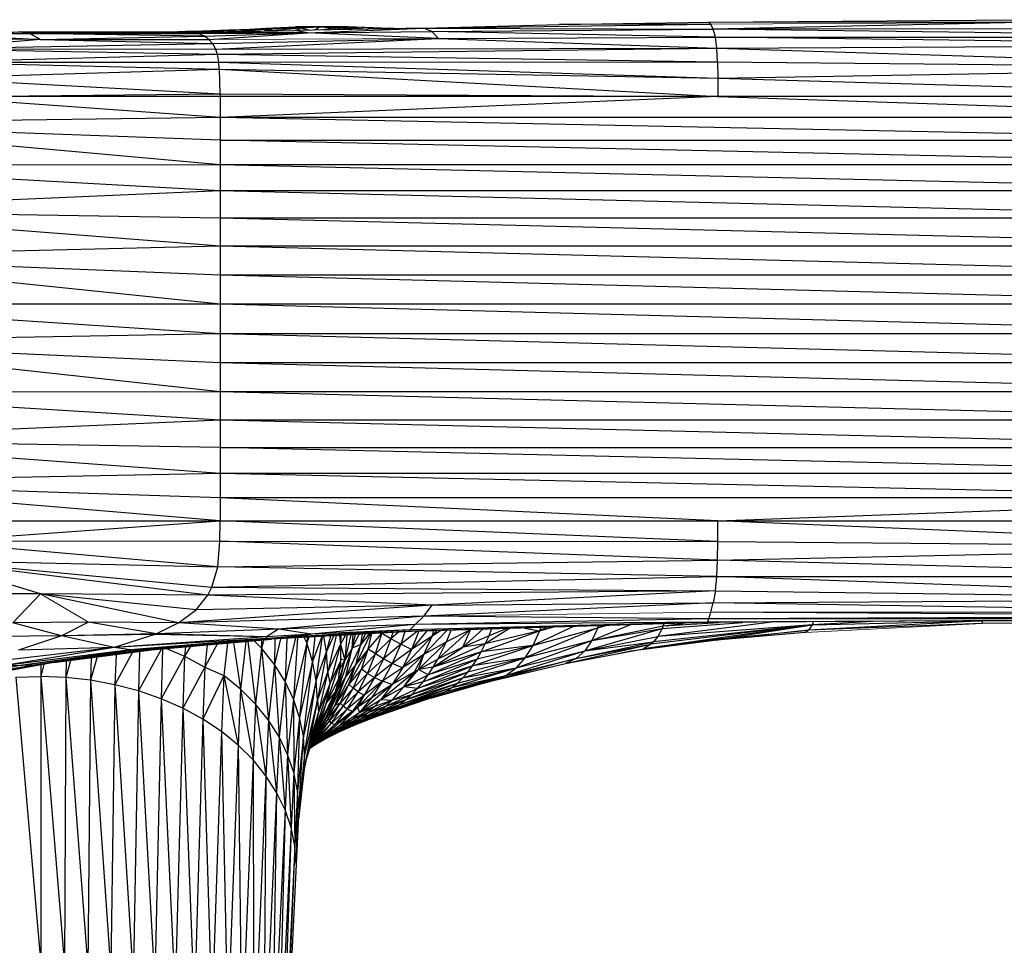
# Paper-space layout '_Top' of a CAD drawing. Header units: millimetres. Extents: x 0 to 1300, y -464 to -1.
# Tile 46 of 47: x 994 to 1056, y -59 to -1. Entities that reach past the tile are written whole.
import ezdxf

# ---------------------------------------------------------------- set-up
doc = ezdxf.new("R2010")
doc.units = ezdxf.units.MM

psp = doc.layouts.new('_Top')

# ---------------------------------------------------------------- linework, layer by layer
at = {"color": 7, "linetype": 'Continuous', "lineweight": 25}
for p, q in [((1012.82, -1.232), (1011.127, -1.259)), ((1011.127, -1.259), (1012.732, -1.243)), ((1012.732, -1.243), (1012.641, -1.272)), ((1012.82, -1.232), (1012.732, -1.243)), ((1012.732, -1.243), (1013.613, -1.341)), ((1012.732, -1.243), (1014.08, -1.284)), ((1012.82, -1.232), (1014.08, -1.284)), ((1014.436, -1.259), (1012.82, -1.232)), ((1019.236, -1.328), (1037.401, -1.082)), ((1019.236, -1.328), (1027.803, -1.111)), ((1027.803, -1.111), (1037.269, -0.948)), ((1037.401, -1.082), (1027.803, -1.111)), ((1037.269, -0.948), (1056.964, -0.797)), ((1037.401, -1.082), (1037.269, -0.948)), ((1056.981, -0.98), (1037.269, -0.948)), ((1037.555, -1.405), (1037.401, -1.082)), ((1056.981, -0.98), (1037.555, -1.405)), ((986.126, -1.448), (993.828, -1.597)), ((986.571, -1.498), (994.305, -1.68)), ((986.571, -1.498), (993.828, -1.597)), ((986.935, -1.612), (994.99, -2.052)), ((986.935, -1.612), (994.305, -1.68)), ((1003.92, -1.592), (993.588, -1.593)), ((993.828, -1.597), (1003.92, -1.592)), ((994.305, -1.68), (993.828, -1.597)), ((993.828, -1.597), (1004.611, -1.603)), ((994.305, -1.68), (1004.611, -1.603)), ((994.305, -1.68), (1004.976, -1.674)), ((994.99, -2.052), (994.305, -1.68)), ((1005.38, -1.843), (994.305, -1.68)), ((994.99, -2.052), (1005.38, -1.843)), ((1004.665, -1.531), (1003.172, -1.592)), ((1004.793, -1.543), (1003.876, -1.592)), ((1003.92, -1.592), (1011.076, -1.479)), ((1004.611, -1.603), (1003.92, -1.592)), ((1004.611, -1.603), (1011.076, -1.479)), ((1011.895, -1.62), (1004.611, -1.603)), ((1004.665, -1.531), (1004.793, -1.543)), ((1004.793, -1.543), (1007.182, -1.464)), ((1004.976, -1.674), (1011.895, -1.62)), ((1005.38, -1.843), (1004.976, -1.674)), ((1005.38, -1.843), (1011.895, -1.62)), ((1005.652, -2.048), (1005.38, -1.843)), ((1005.652, -2.048), (1011.895, -1.62)), ((1006.891, -1.441), (1007.182, -1.464)), ((1007.182, -1.464), (1009.252, -1.338)), ((1007.182, -1.464), (1009.443, -1.393)), ((1007.341, -1.538), (1007.182, -1.464)), ((1009.443, -1.393), (1007.743, -1.532)), ((1009.703, -1.494), (1009.157, -1.509)), ((1009.252, -1.338), (1011.127, -1.259)), ((1009.252, -1.338), (1009.443, -1.393)), ((1009.443, -1.393), (1011.127, -1.259)), ((1011.451, -1.341), (1009.443, -1.393)), ((1009.443, -1.393), (1009.703, -1.494)), ((1009.703, -1.494), (1009.625, -1.502)), ((1009.703, -1.494), (1009.689, -1.501)), ((1011.451, -1.341), (1009.703, -1.494)), ((1009.719, -1.501), (1009.703, -1.494)), ((1019.236, -1.328), (1011.076, -1.479)), ((1011.895, -1.62), (1011.076, -1.479)), ((1011.127, -1.259), (1011.451, -1.341)), ((1011.127, -1.259), (1012.641, -1.272)), ((1011.451, -1.341), (1011.17, -1.477)), ((1012.641, -1.272), (1011.451, -1.341)), ((1011.967, -1.463), (1011.451, -1.341)), ((1011.895, -1.62), (1019.236, -1.328)), ((1011.895, -1.62), (1019.761, -1.546)), ((1020.171, -1.986), (1011.895, -1.62)), ((1012.641, -1.272), (1012.376, -1.455)), ((1013.613, -1.341), (1012.641, -1.272)), ((1013.613, -1.341), (1012.875, -1.446)), ((1013.613, -1.341), (1013.586, -1.433)), ((1014.08, -1.284), (1013.613, -1.341)), ((1014.327, -1.419), (1013.613, -1.341)), ((1014.436, -1.259), (1014.08, -1.284)), ((1014.08, -1.284), (1015.648, -1.393)), ((1014.08, -1.284), (1014.66, -1.413)), ((1014.436, -1.259), (1015.648, -1.393)), ((1016.156, -1.336), (1014.436, -1.259)), ((1016.572, -1.328), (1014.436, -1.259)), ((1015.648, -1.393), (1015.639, -1.395)), ((1016.156, -1.336), (1015.648, -1.393)), ((1015.648, -1.393), (1015.653, -1.395)), ((1015.648, -1.393), (1015.661, -1.395)), ((1016.572, -1.328), (1016.156, -1.336)), ((1016.75, -1.374), (1016.156, -1.336)), ((1016.156, -1.336), (1016.413, -1.381)), ((1016.572, -1.328), (1017.045, -1.369)), ((1017.375, -1.363), (1016.572, -1.328)), ((1019.761, -1.546), (1019.236, -1.328)), ((1019.236, -1.328), (1037.555, -1.405)), ((1019.761, -1.546), (1037.555, -1.405)), ((1037.69, -1.914), (1019.761, -1.546)), ((1020.171, -1.986), (1019.761, -1.546)), ((1077.216, -1.344), (1037.555, -1.405)), ((1037.69, -1.914), (1037.555, -1.405)), ((1077.216, -1.878), (1037.555, -1.405)), ((994.99, -2.052), (987.46, -2.02)), ((994.99, -2.052), (987.775, -2.649)), ((987.775, -2.649), (1005.867, -2.303)), ((994.99, -2.052), (1005.652, -2.048)), ((994.99, -2.052), (1005.867, -2.303)), ((1005.652, -2.048), (1005.867, -2.303)), ((1005.867, -2.303), (1020.171, -1.986)), ((1005.867, -2.303), (1006.057, -2.661)), ((1006.057, -2.661), (1020.171, -1.986)), ((1020.171, -1.986), (1037.69, -1.914)), ((1020.171, -1.986), (1037.778, -2.604)), ((1037.69, -1.914), (1077.216, -1.878)), ((1077.216, -2.382), (1037.69, -1.914)), ((1037.778, -2.604), (1037.69, -1.914)), ((1037.778, -2.604), (1077.216, -2.382)), ((987.775, -2.649), (1006.166, -2.987)), ((987.775, -2.649), (1006.057, -2.661)), ((987.937, -3.479), (1006.166, -2.987)), ((1006.057, -2.661), (1037.778, -2.604)), ((1006.057, -2.661), (1006.166, -2.987)), ((1006.166, -2.987), (1037.778, -2.604)), ((1006.166, -2.987), (1006.265, -3.482)), ((1006.166, -2.987), (1037.823, -3.466)), ((1037.778, -2.604), (1077.216, -3.829)), ((1037.823, -3.466), (1037.778, -2.604)), ((987.937, -3.479), (1006.313, -3.931)), ((987.937, -3.479), (1006.265, -3.482)), ((1006.265, -3.482), (1037.823, -3.466)), ((1006.313, -3.931), (1006.265, -3.482)), ((1006.265, -3.482), (1037.839, -4.489)), ((1037.823, -3.466), (1077.216, -3.829)), ((1037.823, -3.466), (1037.839, -4.489)), ((987.997, -4.491), (1006.313, -3.931)), ((1006.313, -3.931), (1037.841, -5.666)), ((1006.313, -3.931), (1037.839, -4.489)), ((1006.352, -5.5), (1006.313, -3.931)), ((1037.839, -4.489), (1077.216, -3.829)), ((987.997, -4.491), (1006.352, -5.5)), ((1037.839, -4.489), (1037.841, -5.666)), ((1037.839, -4.489), (1077.216, -5.666)), ((988.006, -5.666), (1006.352, -5.5)), ((1006.352, -5.5), (1006.352, -32.503)), ((1006.352, -5.5), (1037.841, -5.666)), ((1077.216, -5.666), (917.989, -5.666)), ((1006.352, -6.983), (988.006, -5.666)), ((1037.841, -5.666), (1006.352, -6.983)), ((1037.841, -5.666), (1077.216, -6.983)), ((1006.352, -6.983), (977.544, -7.383)), ((1006.352, -9.981), (977.544, -7.383)), ((1006.352, -8.427), (977.544, -7.383)), ((1077.216, -8.427), (1006.352, -6.983)), ((1077.216, -6.983), (1006.352, -6.983)), ((1077.216, -9.981), (1006.352, -8.427)), ((1006.352, -8.427), (1077.216, -8.427)), ((1006.352, -9.981), (977.544, -10.013)), ((1006.352, -11.627), (977.544, -10.013)), ((1077.216, -11.627), (1006.352, -9.981)), ((1077.216, -9.981), (1006.352, -9.981)), ((1006.352, -11.627), (977.544, -12.881)), ((1077.216, -13.35), (1006.352, -11.627)), ((1077.216, -11.627), (1006.352, -11.627)), ((1006.352, -15.132), (977.544, -12.881)), ((1006.352, -13.35), (977.544, -12.881)), ((1077.216, -15.132), (1006.352, -13.35)), ((1077.216, -13.35), (1006.352, -13.35)), ((1006.352, -15.132), (977.544, -15.813)), ((1077.216, -16.957), (1006.352, -15.132)), ((1077.216, -15.132), (1006.352, -15.132)), ((1006.352, -18.808), (977.544, -15.813)), ((1006.352, -16.957), (977.544, -15.813)), ((1077.216, -18.808), (1006.352, -16.957)), ((1077.216, -16.957), (1006.352, -16.957)), ((1077.216, -18.808), (924.093, -18.808)), ((1006.352, -20.669), (977.544, -18.808)), ((1077.216, -20.669), (1006.352, -18.808)), ((1006.352, -20.669), (977.544, -21.199)), ((1077.216, -20.669), (1006.352, -20.669)), ((1077.216, -22.522), (1006.352, -20.669)), ((1006.352, -22.522), (977.544, -21.199)), ((1006.352, -24.35), (977.544, -21.199)), ((1077.216, -22.522), (1006.352, -22.522)), ((1077.216, -24.35), (1006.352, -22.522)), ((1006.352, -24.35), (977.544, -24.385)), ((1006.352, -26.135), (977.544, -24.385)), ((1077.216, -24.35), (1006.352, -24.35)), ((1077.216, -26.135), (1006.352, -24.35)), ((1006.352, -26.135), (977.544, -27.403)), ((1077.216, -26.135), (1006.352, -26.135)), ((1077.216, -27.86), (1006.352, -26.135)), ((1006.352, -27.86), (977.544, -27.403)), ((1006.352, -29.508), (977.544, -27.403)), ((1006.352, -27.86), (1077.216, -27.86)), ((1077.216, -29.508), (1006.352, -27.86)), ((1006.352, -29.508), (977.544, -30.103)), ((1077.216, -29.508), (1006.352, -29.508)), ((1077.216, -31.061), (1006.352, -29.508)), ((1006.352, -31.061), (977.544, -30.103)), ((1006.352, -32.503), (977.544, -30.103)), ((1077.216, -31.061), (1006.352, -31.061)), ((1037.841, -32.503), (1006.352, -31.061)), ((1037.841, -32.503), (1077.216, -31.061)), ((917.989, -32.503), (1077.216, -32.503)), ((987.997, -33.819), (1006.352, -32.503)), ((1006.342, -33.791), (1006.352, -32.503)), ((1037.839, -33.817), (1006.352, -32.503)), ((1037.839, -33.817), (1037.841, -32.503)), ((1077.216, -34.166), (1037.841, -32.503)), ((1006.342, -33.791), (987.997, -33.819)), ((1006.209, -35.421), (987.997, -33.819)), ((1006.209, -35.421), (1006.342, -33.791)), ((1006.342, -33.791), (1037.839, -33.817)), ((1037.823, -34.997), (1006.342, -33.791)), ((1037.823, -34.997), (1037.839, -33.817)), ((1037.823, -34.997), (1077.216, -34.166)), ((1037.839, -33.817), (1077.216, -34.166)), ((987.937, -35.018), (1006.209, -35.421)), ((994.991, -37.13), (987.937, -35.018)), ((1005.58, -37.224), (987.937, -35.018)), ((987.937, -35.018), (1005.842, -36.713)), ((1005.842, -36.713), (1006.209, -35.421)), ((1006.209, -35.421), (1037.823, -34.997)), ((1037.778, -36.04), (1006.209, -35.421)), ((1037.778, -36.04), (1037.823, -34.997)), ((1077.216, -36.042), (1037.823, -34.997)), ((1005.842, -36.713), (1037.778, -36.04)), ((1037.69, -36.941), (1037.778, -36.04)), ((1037.778, -36.04), (1077.216, -36.042)), ((1077.216, -37.442), (1037.778, -36.04)), ((1005.58, -37.224), (1005.842, -36.713)), ((1005.842, -36.713), (1037.69, -36.941)), ((994.991, -37.13), (987.46, -37.109)), ((994.991, -37.13), (993.243, -38.956)), ((1005.58, -37.224), (994.991, -37.13)), ((1003.735, -38.962), (994.991, -37.13)), ((1004.837, -38.143), (994.991, -37.13)), ((1004.837, -38.143), (1005.58, -37.224)), ((1037.69, -36.941), (1005.58, -37.224)), ((1019.762, -37.846), (1005.58, -37.224)), ((1037.69, -36.941), (1019.762, -37.846)), ((1037.69, -36.941), (1037.555, -37.694)), ((1037.69, -36.941), (1077.216, -37.442)), ((1019.762, -37.846), (1003.735, -38.962)), ((1019.762, -37.846), (1004.837, -38.143)), ((1037.555, -37.694), (1019.237, -38.54)), ((1019.237, -38.54), (1019.762, -37.846)), ((1019.762, -37.846), (1037.555, -37.694)), ((1037.401, -38.286), (1037.555, -37.694)), ((1037.555, -37.694), (1077.216, -37.442)), ((1077.216, -38.328), (1037.555, -37.694)), ((1003.735, -38.962), (1004.837, -38.143)), ((1019.237, -38.54), (1003.735, -38.962)), ((1019.237, -38.54), (1010.045, -39.365)), ((1018.688, -39.079), (1019.237, -38.54)), ((1037.269, -38.702), (1019.237, -38.54)), ((1037.269, -38.702), (1037.401, -38.286)), ((1077.216, -38.539), (1037.269, -38.702)), ((1077.216, -38.328), (1037.401, -38.286)), ((1077.216, -38.539), (1037.401, -38.286)), ((998.025, -38.93), (993.243, -38.956)), ((996.317, -39.798), (993.243, -38.956)), ((998.025, -38.93), (996.317, -39.798)), ((1003.735, -38.962), (998.025, -38.93)), ((1002.337, -39.653), (998.025, -38.93)), ((1003.735, -38.962), (1002.337, -39.653)), ((1010.045, -39.365), (1003.735, -38.962)), ((1018.688, -39.079), (1010.045, -39.365)), ((1018.688, -39.079), (1012.126, -39.692)), ((1037.196, -38.927), (1018.362, -39.493)), ((1037.209, -38.952), (1018.362, -39.493)), ((1037.196, -38.927), (1018.363, -39.416)), ((1018.688, -39.079), (1018.363, -39.416)), ((1037.209, -38.952), (1018.457, -39.509)), ((1037.269, -38.702), (1018.688, -39.079)), ((1037.196, -38.927), (1018.688, -39.079)), ((1028.706, -39.205), (1026.133, -40.404)), ((1029.873, -40.081), (1032.276, -39.098)), ((1029.873, -40.081), (1034.393, -39.159)), ((1030.256, -39.278), (1030.762, -39.143)), ((1030.569, -39.149), (1030.256, -39.278)), ((1030.297, -39.157), (1030.256, -39.278)), ((1043.807, -39.101), (1033.136, -40.614)), ((1043.807, -39.101), (1033.612, -40.323)), ((1043.807, -39.101), (1033.783, -40.159)), ((1041.266, -38.925), (1034.043, -39.824)), ((1043.807, -39.101), (1034.043, -39.824)), ((1034.318, -39.328), (1039.398, -38.937)), ((1034.393, -39.159), (1034.318, -39.328)), ((1034.393, -39.159), (1037.927, -38.947)), ((1034.393, -39.159), (1035.635, -38.999)), ((1034.434, -39.034), (1034.393, -39.159)), ((1037.196, -38.927), (1037.269, -38.702)), ((1077.216, -38.726), (1037.196, -38.927)), ((1037.209, -38.952), (1037.196, -38.927)), ((1052.805, -38.849), (1037.209, -38.952)), ((1077.216, -38.726), (1037.269, -38.702)), ((1038.208, -39.947), (1043.807, -39.101)), ((1054.61, -38.842), (1043.571, -39.436)), ((1054.568, -39.014), (1043.571, -39.436)), ((1043.807, -39.101), (1043.571, -39.436)), ((1043.807, -39.101), (1054.61, -38.842)), ((1047.644, -38.883), (1043.807, -39.101)), ((1043.807, -39.101), (1043.889, -38.908)), ((1077.204, -38.785), (1054.568, -39.014)), ((1077.242, -38.788), (1054.568, -39.014)), ((1054.568, -39.014), (1054.61, -38.842)), ((1077.16, -38.785), (1054.61, -38.842)), ((1055.888, -38.833), (1054.61, -38.842)), ((1054.61, -38.84), (1054.61, -38.842)), ((996.317, -39.798), (991.676, -39.826)), ((996.317, -39.798), (993.611, -40.702)), ((1002.337, -39.653), (996.317, -39.798)), ((1002.231, -39.696), (996.317, -39.798)), ((999.654, -40.536), (996.317, -39.798)), ((1002.231, -39.696), (999.654, -40.536)), ((1009.291, -39.843), (999.654, -40.536)), ((1002.337, -39.653), (1002.231, -39.696)), ((1009.291, -39.843), (1002.231, -39.696)), ((1010.045, -39.365), (1002.337, -39.653)), ((1009.291, -39.843), (1002.337, -39.653)), ((1010.045, -39.365), (1009.291, -39.843)), ((1012.126, -39.692), (1009.291, -39.843)), ((1009.341, -39.967), (1009.291, -39.843)), ((1018.363, -39.416), (1009.341, -39.967)), ((1018.362, -39.493), (1009.341, -39.967)), ((1018.457, -39.509), (1009.341, -39.967)), ((1009.341, -39.967), (1012.126, -39.692)), ((1018.457, -39.509), (1009.608, -40.002)), ((1012.126, -39.692), (1010.045, -39.365)), ((1018.363, -39.416), (1012.126, -39.692)), ((1012.783, -39.825), (1012.212, -41.409)), ((1012.212, -41.409), (1012.364, -39.848)), ((1012.44, -42.614), (1012.837, -39.822)), ((1013.093, -40.806), (1012.915, -39.818)), ((1013.093, -40.806), (1013.561, -39.782)), ((1013.093, -40.806), (1013.366, -39.793)), ((1013.696, -39.774), (1013.168, -42.044)), ((1013.908, -39.762), (1013.977, -40.307)), ((1014.283, -39.742), (1013.977, -40.307)), ((1013.988, -39.758), (1013.977, -40.307)), ((1014.627, -39.722), (1014.25, -41.336)), ((1014.376, -39.736), (1014.25, -41.336)), ((1015.142, -39.694), (1014.715, -40.575)), ((1014.715, -40.575), (1014.914, -39.706)), ((1014.715, -40.575), (1014.78, -39.714)), ((1015.878, -39.653), (1014.944, -41.612)), ((1015.782, -39.658), (1015.265, -40.336)), ((1015.537, -39.672), (1015.265, -40.336)), ((1015.265, -40.336), (1015.363, -39.681)), ((1015.726, -40.63), (1016.591, -39.647)), ((1015.726, -40.63), (1015.957, -39.648)), ((1016.193, -40.932), (1016.591, -39.647)), ((1016.591, -39.647), (1016.536, -39.616)), ((1016.591, -39.647), (1016.626, -39.611)), ((1016.591, -39.647), (1016.599, -39.613)), ((1017.164, -39.98), (1016.591, -39.647)), ((1017.642, -39.555), (1017.164, -39.98)), ((1017.28, -39.575), (1017.164, -39.98)), ((1018.852, -39.497), (1017.78, -40.32)), ((1018.051, -39.532), (1017.78, -40.32)), ((1019.764, -39.8), (1017.893, -41.811)), ((1018.362, -39.493), (1018.363, -39.416)), ((1018.457, -39.509), (1018.362, -39.493)), ((1019.438, -39.48), (1018.463, -40.657)), ((1018.925, -39.495), (1018.463, -40.657)), ((1019.764, -39.8), (1018.463, -40.657)), ((1020.702, -39.442), (1019.239, -40.978)), ((1019.239, -40.978), (1019.764, -39.8)), ((1020.344, -39.453), (1019.764, -39.8)), ((1020.053, -39.462), (1019.764, -39.8)), ((1019.764, -39.8), (1019.884, -39.467)), ((1020.132, -41.267), (1022.186, -39.398)), ((1022.176, -39.399), (1020.674, -40.168)), ((1020.674, -40.168), (1020.968, -39.435)), ((1021.706, -40.507), (1022.98, -39.375)), ((1021.706, -40.507), (1022.193, -39.398)), ((1023.368, -39.778), (1021.706, -40.507)), ((1022.876, -40.798), (1026.566, -39.482)), ((1024.657, -39.325), (1023.129, -40.303)), ((1026.566, -39.482), (1023.129, -40.303)), ((1023.129, -40.303), (1023.368, -39.778)), ((1024.489, -39.33), (1023.368, -39.778)), ((1023.368, -39.778), (1023.53, -39.358)), ((1025.616, -39.296), (1026.566, -39.482)), ((1030.256, -39.278), (1025.641, -41.186)), ((1026.133, -40.404), (1030.256, -39.278)), ((1026.566, -39.482), (1026.133, -40.404)), ((1026.566, -39.482), (1027.397, -39.243)), ((1027.002, -39.255), (1026.566, -39.482)), ((1026.645, -39.266), (1026.566, -39.482)), ((1029.424, -40.732), (1034.318, -39.328)), ((1029.424, -40.732), (1034.043, -39.824)), ((1030.256, -39.278), (1029.873, -40.081)), ((1029.873, -40.081), (1034.318, -39.328)), ((1034.043, -39.824), (1033.783, -40.159)), ((1034.318, -39.328), (1034.043, -39.824)), ((1043.571, -39.436), (1037.788, -40.064)), ((1043.37, -39.571), (1037.788, -40.064)), ((1038.208, -39.947), (1043.571, -39.436)), ((1043.37, -39.571), (1043.571, -39.436)), ((1009.341, -39.967), (999.654, -40.536)), ((1009.341, -39.967), (1000.701, -40.678)), ((1009.341, -39.967), (1000.91, -40.693)), ((1009.608, -40.002), (1000.91, -40.693)), ((1009.608, -40.002), (1001.459, -40.705)), ((1002.025, -40.673), (1009.608, -40.002)), ((1004.496, -40.454), (1004.102, -41.084)), ((1006.164, -40.307), (1005.387, -41.78)), ((1005.532, -40.363), (1005.387, -41.78)), ((1006.819, -40.249), (1006.585, -42.294)), ((1007.212, -40.214), (1007.652, -43.165)), ((1007.99, -40.145), (1007.652, -43.165)), ((1008.111, -40.134), (1008.595, -44.112)), ((1008.984, -40.578), (1008.516, -40.099)), ((1009.116, -40.045), (1008.984, -40.578)), ((1008.985, -40.057), (1008.984, -40.578)), ((1009.608, -40.002), (1009.341, -39.967)), ((1010.187, -39.97), (1009.792, -41.603)), ((1009.826, -39.99), (1009.792, -41.603)), ((1011.121, -39.918), (1010.466, -42.681)), ((1010.584, -39.948), (1010.466, -42.681)), ((1011.264, -39.91), (1011, -43.803)), ((1011.837, -40.225), (1011, -43.803)), ((1011.837, -40.225), (1011.388, -44.958)), ((1011.837, -40.225), (1011.685, -39.886)), ((1011.965, -39.871), (1011.837, -40.225)), ((1011.857, -39.877), (1011.837, -40.225)), ((1012.212, -41.409), (1011.837, -40.225)), ((1013.977, -40.307), (1013.168, -42.044)), ((1013.977, -40.307), (1013.313, -42.773)), ((1013.977, -40.307), (1013.975, -41.395)), ((1013.977, -40.307), (1013.983, -41.252)), ((1013.977, -40.307), (1014.25, -41.336)), ((1015.265, -40.336), (1014.312, -42.371)), ((1015.265, -40.336), (1014.715, -40.575)), ((1014.944, -41.612), (1015.265, -40.336)), ((1017.164, -39.98), (1016.193, -40.932)), ((1017.164, -39.98), (1016.692, -41.236)), ((1017.78, -40.32), (1016.692, -41.236)), ((1017.78, -40.32), (1017.164, -39.98)), ((1017.78, -40.32), (1017.25, -41.533)), ((1018.463, -40.657), (1017.78, -40.32)), ((1018.907, -41.912), (1020.674, -40.168)), ((1020.674, -40.168), (1019.239, -40.978)), ((1023.129, -40.303), (1019.838, -41.775)), ((1020.132, -41.267), (1020.674, -40.168)), ((1023.129, -40.303), (1021.706, -40.507)), ((1022.326, -41.691), (1026.133, -40.404)), ((1026.133, -40.404), (1022.609, -41.261)), ((1022.876, -40.798), (1023.129, -40.303)), ((1026.133, -40.404), (1022.876, -40.798)), ((1025.078, -41.819), (1029.873, -40.081)), ((1025.641, -41.186), (1029.873, -40.081)), ((1026.133, -40.404), (1025.641, -41.186)), ((1028.211, -41.546), (1033.612, -40.323)), ((1028.887, -41.222), (1033.783, -40.159)), ((1028.887, -41.222), (1033.612, -40.323)), ((1029.873, -40.081), (1029.424, -40.732)), ((1029.424, -40.732), (1033.783, -40.159)), ((1038.208, -39.947), (1032.339, -40.767)), ((1037.788, -40.064), (1032.339, -40.767)), ((1038.208, -39.947), (1033.136, -40.614)), ((1033.612, -40.323), (1033.136, -40.614)), ((1033.783, -40.159), (1033.612, -40.323)), ((1037.788, -40.064), (1038.208, -39.947)), ((999.654, -40.536), (989.551, -41.692)), ((999.654, -40.536), (992.594, -41.679)), ((1000.701, -40.678), (992.594, -41.679)), ((999.654, -40.536), (993.611, -40.702)), ((993.713, -41.672), (1000.701, -40.678)), ((1000.91, -40.693), (993.713, -41.672)), ((1002.025, -40.673), (994.571, -41.643)), ((1000.91, -40.693), (994.571, -41.643)), ((1001.459, -40.705), (994.571, -41.643)), ((995.836, -41.483), (1002.025, -40.673)), ((1000.701, -40.678), (999.654, -40.536)), ((1000.814, -40.831), (999.701, -42.88)), ((999.789, -40.965), (999.701, -42.88)), ((1000.91, -40.693), (1000.701, -40.678)), ((1001.459, -40.705), (1000.91, -40.693)), ((1002.653, -40.617), (1001.196, -43.275)), ((1001.258, -40.773), (1001.196, -43.275)), ((1002.025, -40.673), (1001.459, -40.705)), ((1002.724, -40.611), (1002.632, -43.773)), ((1004.102, -41.084), (1002.632, -43.773)), ((1002.973, -40.589), (1004.102, -41.084)), ((1004.102, -41.084), (1003.996, -44.369)), ((1004.164, -40.484), (1004.102, -41.084)), ((1004.102, -41.084), (1005.387, -41.78)), ((1008.984, -40.578), (1008.595, -44.112)), ((1008.984, -40.578), (1009.41, -45.122)), ((1009.792, -41.603), (1008.984, -40.578)), ((1012.44, -42.614), (1013.093, -40.806)), ((1013.093, -40.806), (1012.517, -43.83)), ((1013.168, -42.044), (1013.093, -40.806)), ((1014.715, -40.575), (1013.836, -43.111)), ((1014.715, -40.575), (1014.25, -41.336)), ((1014.312, -42.371), (1014.715, -40.575)), ((1014.505, -42.851), (1015.726, -40.63)), ((1015.726, -40.63), (1014.944, -41.612)), ((1015.307, -41.891), (1015.726, -40.63)), ((1016.193, -40.932), (1015.307, -41.891)), ((1015.692, -42.165), (1016.193, -40.932)), ((1016.193, -40.932), (1015.726, -40.63)), ((1016.692, -41.236), (1016.193, -40.932)), ((1018.463, -40.657), (1017.25, -41.533)), ((1019.239, -40.978), (1017.25, -42.869)), ((1018.463, -40.657), (1017.893, -41.811)), ((1019.239, -40.978), (1017.893, -41.811)), ((1018.646, -42.056), (1019.239, -40.978)), ((1018.907, -41.912), (1019.239, -40.978)), ((1019.527, -42.252), (1022.876, -40.798)), ((1019.838, -41.775), (1021.706, -40.507)), ((1022.876, -40.798), (1019.838, -41.775)), ((1021.706, -40.507), (1020.132, -41.267)), ((1022.609, -41.261), (1022.876, -40.798)), ((1024.429, -42.298), (1029.424, -40.732)), ((1025.078, -41.819), (1029.424, -40.732)), ((1028.211, -41.546), (1033.136, -40.614)), ((1029.424, -40.732), (1028.887, -41.222)), ((1032.339, -40.767), (1031.53, -40.917)), ((1032.339, -40.767), (1033.136, -40.614)), ((994.571, -41.643), (987.989, -42.778)), ((993.713, -41.672), (987.989, -42.778)), ((994.571, -41.643), (988.734, -42.738)), ((995.836, -41.483), (989.381, -42.666)), ((994.571, -41.643), (989.381, -42.666)), ((993.713, -41.672), (992.594, -41.679)), ((994.571, -41.643), (993.713, -41.672)), ((995.836, -41.483), (994.571, -41.643)), ((995.205, -41.598), (995.013, -42.355)), ((995.013, -41.633), (995.013, -42.355)), ((996.887, -41.345), (996.596, -42.415)), ((996.613, -41.381), (996.596, -42.415)), ((998.587, -41.123), (998.163, -42.592)), ((998.209, -41.172), (998.163, -42.592)), ((1009.792, -41.603), (1009.41, -45.122)), ((1009.792, -41.603), (1010.09, -46.186)), ((1010.466, -42.681), (1009.792, -41.603)), ((1012.212, -41.409), (1011.388, -44.958)), ((1011.625, -46.133), (1012.212, -41.409)), ((1012.44, -42.614), (1012.212, -41.409)), ((1013.975, -41.395), (1013.091, -44.005)), ((1013.975, -41.395), (1013.313, -42.773)), ((1014.944, -41.612), (1013.615, -44.189)), ((1014.25, -41.336), (1013.674, -43.231)), ((1013.975, -41.395), (1013.822, -42.582)), ((1013.836, -43.111), (1014.25, -41.336)), ((1013.929, -41.905), (1014.25, -41.336)), ((1013.964, -41.477), (1013.929, -41.905)), ((1013.975, -41.232), (1013.983, -41.252)), ((1013.975, -41.234), (1013.983, -41.252)), ((1013.975, -41.237), (1013.983, -41.252)), ((1013.975, -41.239), (1013.983, -41.252)), ((1013.975, -41.241), (1013.983, -41.252)), ((1013.983, -41.252), (1013.975, -41.241)), ((1013.983, -41.252), (1013.975, -41.349)), ((1013.983, -41.252), (1014.25, -41.336)), ((1014.944, -41.612), (1014.312, -42.371)), ((1014.505, -42.851), (1014.944, -41.612)), ((1015.692, -42.165), (1016.692, -41.236)), ((1016.692, -41.236), (1016.126, -42.426)), ((1017.25, -41.533), (1016.126, -42.426)), ((1017.25, -41.533), (1016.637, -42.665)), ((1017.25, -41.533), (1016.692, -41.236)), ((1017.893, -41.811), (1017.25, -41.533)), ((1018.852, -43.114), (1022.326, -41.691)), ((1018.907, -41.912), (1020.132, -41.267)), ((1019.199, -42.699), (1022.609, -41.261)), ((1022.326, -41.691), (1019.199, -42.699)), ((1022.609, -41.261), (1019.527, -42.252)), ((1019.838, -41.775), (1020.132, -41.267)), ((1021.709, -42.448), (1025.641, -41.186)), ((1025.641, -41.186), (1022.027, -42.087)), ((1022.027, -42.087), (1022.326, -41.691)), ((1025.641, -41.186), (1022.326, -41.691)), ((1022.326, -41.691), (1022.609, -41.261)), ((1028.887, -41.222), (1023.649, -42.624)), ((1023.649, -42.624), (1028.211, -41.546)), ((1024.429, -42.298), (1028.887, -41.222)), ((1025.641, -41.186), (1025.078, -41.819)), ((1028.887, -41.222), (1028.211, -41.546)), ((1005.387, -41.78), (1003.996, -44.369)), ((1005.387, -41.78), (1005.273, -45.059)), ((1006.585, -42.294), (1005.273, -45.059)), ((1005.387, -41.78), (1006.585, -42.294)), ((1006.585, -42.294), (1006.448, -45.838)), ((1006.585, -42.294), (1007.508, -46.702)), ((1007.652, -43.165), (1006.585, -42.294)), ((1013.168, -42.044), (1012.517, -43.83)), ((1013.168, -42.044), (1012.58, -44.616)), ((1013.313, -42.773), (1013.168, -42.044)), ((1013.87, -42.21), (1013.929, -41.905)), ((1013.912, -41.882), (1013.929, -41.905)), ((1015.307, -41.891), (1014.505, -42.851)), ((1014.778, -43.1), (1015.307, -41.891)), ((1015.692, -42.165), (1014.778, -43.1)), ((1015.091, -43.332), (1015.692, -42.165)), ((1015.692, -42.165), (1015.307, -41.891)), ((1015.692, -42.165), (1016.126, -42.426)), ((1016.533, -43.818), (1018.646, -42.056)), ((1017.893, -41.811), (1016.637, -42.665)), ((1017.893, -41.811), (1017.25, -42.869)), ((1018.646, -42.056), (1017.25, -42.869)), ((1017.985, -43.023), (1018.907, -41.912)), ((1017.985, -43.023), (1018.646, -42.056)), ((1017.985, -43.023), (1019.527, -42.252)), ((1018.484, -43.496), (1022.027, -42.087)), ((1018.646, -42.056), (1018.907, -41.912)), ((1022.027, -42.087), (1018.852, -43.114)), ((1019.838, -41.775), (1018.907, -41.912)), ((1019.527, -42.252), (1018.907, -41.912)), ((1019.199, -42.699), (1019.527, -42.252)), ((1019.527, -42.252), (1019.838, -41.775)), ((1020.231, -43.524), (1024.429, -42.298)), ((1020.635, -43.312), (1024.429, -42.298)), ((1021.014, -43.061), (1025.078, -41.819)), ((1021.014, -43.061), (1024.429, -42.298)), ((1021.372, -42.773), (1025.078, -41.819)), ((1021.709, -42.448), (1025.078, -41.819)), ((1021.709, -42.448), (1022.027, -42.087)), ((1023.649, -42.624), (1024.429, -42.298)), ((1024.429, -42.298), (1025.078, -41.819)), ((993.431, -42.413), (995.013, -42.355)), ((993.431, -42.413), (995.015, -60.573)), ((995.013, -42.355), (995.015, -60.573)), ((995.013, -42.355), (996.512, -60.631)), ((996.596, -42.415), (995.013, -42.355)), ((996.596, -42.415), (996.512, -60.631)), ((996.596, -42.415), (997.995, -60.798)), ((998.163, -42.592), (996.596, -42.415)), ((998.163, -42.592), (997.995, -60.798)), ((998.163, -42.592), (999.451, -61.071)), ((999.701, -42.88), (998.163, -42.592)), ((999.701, -42.88), (999.451, -61.071)), ((999.701, -42.88), (1000.865, -61.445)), ((1001.196, -43.275), (999.701, -42.88)), ((1010.466, -42.681), (1010.09, -46.186)), ((1010.466, -42.681), (1010.628, -47.293)), ((1011, -43.803), (1010.466, -42.681)), ((1012.44, -42.614), (1011.625, -46.133)), ((1011.704, -47.32), (1012.44, -42.614)), ((1013.313, -42.773), (1012.35, -45.824)), ((1012.517, -43.83), (1012.44, -42.614)), ((1013.313, -42.773), (1012.58, -44.616)), ((1013.822, -42.582), (1013.091, -44.005)), ((1013.091, -44.005), (1013.313, -42.773)), ((1014.312, -42.371), (1013.12, -44.908)), ((1013.615, -44.189), (1014.312, -42.371)), ((1014.505, -42.851), (1013.615, -44.189)), ((1013.822, -42.582), (1013.655, -43.302)), ((1014.312, -42.371), (1013.836, -43.111)), ((1013.951, -44.039), (1014.505, -42.851)), ((1014.778, -43.1), (1014.505, -42.851)), ((1016.637, -42.665), (1015.054, -44.321)), ((1016.126, -42.426), (1015.091, -43.332)), ((1017.25, -42.869), (1015.172, -44.635)), ((1016.126, -42.426), (1015.471, -43.537)), ((1016.637, -42.665), (1015.471, -43.537)), ((1016.637, -42.665), (1015.945, -43.703)), ((1017.25, -42.869), (1015.945, -43.703)), ((1016.126, -42.426), (1016.637, -42.665)), ((1017.25, -42.869), (1016.533, -43.818)), ((1017.25, -42.869), (1016.637, -42.665)), ((1017.68, -44.156), (1021.372, -42.773)), ((1019.199, -42.699), (1017.985, -43.023)), ((1018.094, -43.843), (1021.709, -42.448)), ((1018.094, -43.843), (1021.372, -42.773)), ((1018.484, -43.496), (1021.709, -42.448)), ((1018.852, -43.114), (1019.199, -42.699)), ((1023.649, -42.624), (1019.665, -43.744)), ((1023.649, -42.624), (1019.8, -43.699)), ((1020.231, -43.524), (1023.649, -42.624)), ((1021.014, -43.061), (1021.372, -42.773)), ((1021.372, -42.773), (1021.709, -42.448)), ((1001.196, -43.275), (1000.865, -61.445)), ((1001.196, -43.275), (1002.224, -61.916)), ((1002.632, -43.773), (1001.196, -43.275)), ((1007.652, -43.165), (1007.508, -46.702)), ((1007.652, -43.165), (1008.446, -47.64)), ((1008.595, -44.112), (1007.652, -43.165)), ((1013.655, -43.302), (1012.73, -45.214)), ((1013.655, -43.302), (1013.091, -44.005)), ((1013.12, -44.908), (1013.836, -43.111)), ((1013.836, -43.111), (1013.253, -44.448)), ((1013.655, -43.302), (1013.533, -43.713)), ((1013.667, -43.25), (1013.674, -43.231)), ((1013.674, -43.231), (1013.672, -43.227)), ((1013.836, -43.111), (1013.674, -43.231)), ((1013.674, -43.231), (1013.688, -43.16)), ((1014.778, -43.1), (1013.951, -44.039)), ((1014.145, -44.246), (1014.778, -43.1)), ((1015.091, -43.332), (1014.145, -44.246)), ((1014.396, -44.422), (1015.091, -43.332)), ((1015.471, -43.537), (1014.396, -44.422)), ((1015.471, -43.537), (1014.731, -44.556)), ((1015.091, -43.332), (1014.778, -43.1)), ((1015.471, -43.537), (1015.054, -44.321)), ((1015.091, -43.332), (1015.471, -43.537)), ((1016.286, -44.873), (1020.231, -43.524)), ((1016.533, -43.818), (1017.985, -43.023)), ((1016.775, -44.672), (1020.635, -43.312)), ((1016.775, -44.672), (1020.231, -43.524)), ((1016.84, -44.243), (1018.484, -43.496)), ((1017.241, -44.433), (1021.014, -43.061)), ((1017.241, -44.433), (1020.635, -43.312)), ((1017.245, -43.868), (1017.985, -43.023)), ((1017.245, -43.868), (1018.852, -43.114)), ((1017.245, -43.868), (1018.484, -43.496)), ((1017.68, -44.156), (1021.014, -43.061)), ((1018.852, -43.114), (1017.985, -43.023)), ((1018.094, -43.843), (1018.484, -43.496)), ((1018.484, -43.496), (1018.852, -43.114)), ((1020.231, -43.524), (1019.8, -43.699)), ((1020.635, -43.312), (1020.231, -43.524)), ((1020.635, -43.312), (1021.014, -43.061)), ((1002.632, -43.773), (1002.224, -61.916)), ((1002.632, -43.773), (1003.515, -62.48)), ((1003.996, -44.369), (1002.632, -43.773)), ((1008.595, -44.112), (1008.446, -47.64)), ((1008.595, -44.112), (1009.256, -48.641)), ((1009.41, -45.122), (1008.595, -44.112)), ((1011, -43.803), (1010.628, -47.293)), ((1011, -43.803), (1011.02, -48.432)), ((1011.388, -44.958), (1011, -43.803)), ((1012.517, -43.83), (1011.668, -48.226)), ((1012.517, -43.83), (1011.704, -47.32)), ((1012.043, -46.431), (1012.517, -43.83)), ((1013.091, -44.005), (1012.067, -46.76)), ((1012.252, -46.35), (1013.533, -43.713)), ((1013.091, -44.005), (1012.35, -45.824)), ((1012.517, -43.83), (1012.58, -44.616)), ((1013.533, -43.713), (1012.73, -45.214)), ((1012.73, -45.214), (1013.091, -44.005)), ((1013.533, -43.713), (1013.109, -44.827)), ((1013.615, -44.189), (1013.12, -44.908)), ((1013.951, -44.039), (1013.21, -44.978)), ((1013.615, -44.189), (1013.21, -44.978)), ((1013.288, -45.166), (1013.951, -44.039)), ((1013.951, -44.039), (1013.615, -44.189)), ((1014.145, -44.246), (1013.951, -44.039)), ((1015.945, -43.703), (1015.054, -44.321)), ((1015.945, -43.703), (1015.172, -44.635)), ((1015.172, -44.635), (1016.533, -43.818)), ((1015.727, -44.647), (1017.245, -43.868)), ((1015.953, -44.889), (1017.68, -44.156)), ((1016.142, -44.248), (1016.533, -43.818)), ((1016.142, -44.248), (1017.245, -43.868)), ((1019.8, -43.699), (1016.286, -44.873)), ((1016.41, -44.583), (1018.094, -43.843)), ((1016.41, -44.583), (1017.68, -44.156)), ((1016.533, -43.818), (1017.245, -43.868)), ((1016.84, -44.243), (1018.094, -43.843)), ((1016.84, -44.243), (1017.245, -43.868)), ((1017.241, -44.433), (1017.68, -44.156)), ((1017.68, -44.156), (1018.094, -43.843)), ((1003.996, -44.369), (1003.515, -62.48)), ((1003.996, -44.369), (1004.723, -63.133)), ((1005.273, -45.059), (1003.996, -44.369)), ((1012.58, -44.616), (1011.807, -47.621)), ((1012.58, -44.616), (1012.043, -46.431)), ((1013.109, -44.827), (1012.243, -46.37)), ((1012.58, -44.616), (1012.35, -45.824)), ((1014.731, -44.556), (1012.735, -46.32)), ((1013.109, -44.827), (1012.904, -45.262)), ((1014.145, -44.246), (1013.288, -45.166)), ((1013.412, -45.317), (1014.145, -44.246)), ((1014.396, -44.422), (1013.412, -45.317)), ((1013.611, -45.422), (1014.396, -44.422)), ((1014.731, -44.556), (1013.611, -45.422)), ((1015.054, -44.321), (1013.906, -45.47)), ((1014.731, -44.556), (1013.906, -45.47)), ((1013.906, -45.47), (1015.172, -44.635)), ((1014.396, -44.422), (1014.145, -44.246)), ((1014.302, -45.448), (1015.727, -44.647)), ((1014.396, -44.422), (1014.731, -44.556)), ((1015.054, -44.321), (1014.731, -44.556)), ((1014.751, -45.057), (1016.142, -44.248)), ((1015.172, -44.635), (1014.751, -45.057)), ((1014.751, -45.057), (1015.727, -44.647)), ((1014.814, -45.348), (1016.41, -44.583)), ((1014.95, -45.392), (1017.241, -44.433)), ((1014.95, -45.392), (1016.775, -44.672)), ((1015.054, -44.321), (1015.172, -44.635)), ((1015.172, -44.635), (1016.142, -44.248)), ((1015.285, -45.014), (1016.84, -44.243)), ((1015.285, -45.014), (1016.41, -44.583)), ((1015.285, -45.014), (1015.727, -44.647)), ((1015.466, -45.159), (1017.241, -44.433)), ((1015.727, -44.647), (1016.84, -44.243)), ((1015.727, -44.647), (1016.142, -44.248)), ((1015.953, -44.889), (1017.241, -44.433)), ((1015.953, -44.889), (1016.41, -44.583)), ((1016.286, -44.873), (1016.775, -44.672)), ((1016.41, -44.583), (1016.84, -44.243)), ((1016.775, -44.672), (1017.241, -44.433)), ((1005.273, -45.059), (1004.723, -63.133)), ((1005.273, -45.059), (1005.834, -63.871)), ((1006.448, -45.838), (1005.273, -45.059)), ((1009.41, -45.122), (1009.256, -48.641)), ((1009.41, -45.122), (1009.932, -49.696)), ((1010.09, -46.186), (1009.41, -45.122)), ((1011.388, -44.958), (1011.02, -48.432)), ((1011.388, -44.958), (1011.259, -49.592)), ((1011.625, -46.133), (1011.388, -44.958)), ((1012.049, -46.831), (1013.611, -45.422)), ((1012.904, -45.262), (1012.242, -46.374)), ((1012.511, -46.366), (1013.412, -45.317)), ((1013.611, -45.422), (1012.511, -46.366)), ((1012.52, -46.218), (1013.288, -45.166)), ((1013.412, -45.317), (1012.52, -46.218)), ((1012.904, -45.262), (1012.552, -45.915)), ((1012.628, -45.928), (1013.12, -44.908)), ((1013.21, -44.978), (1012.628, -45.928)), ((1013.288, -45.166), (1012.628, -45.928)), ((1012.735, -46.32), (1013.611, -45.422)), ((1012.828, -45.404), (1012.863, -45.343)), ((1012.863, -45.343), (1012.843, -45.376)), ((1012.863, -45.343), (1012.862, -45.34)), ((1013.12, -44.908), (1012.863, -45.343)), ((1012.876, -45.314), (1012.863, -45.343)), ((1012.863, -45.343), (1012.871, -45.324)), ((1012.972, -46.268), (1014.302, -45.448)), ((1013.21, -44.978), (1013.12, -44.908)), ((1013.288, -45.166), (1013.21, -44.978)), ((1013.412, -45.317), (1013.288, -45.166)), ((1013.31, -46.134), (1014.814, -45.348)), ((1013.611, -45.422), (1013.412, -45.317)), ((1013.454, -45.884), (1014.751, -45.057)), ((1013.454, -45.884), (1014.302, -45.448)), ((1013.823, -45.808), (1015.285, -45.014)), ((1013.823, -45.808), (1014.814, -45.348)), ((1014.302, -45.448), (1013.823, -45.808)), ((1013.89, -45.858), (1015.466, -45.159)), ((1013.906, -45.47), (1014.751, -45.057)), ((1014.302, -45.448), (1015.285, -45.014)), ((1014.751, -45.057), (1014.302, -45.448)), ((1014.311, -45.647), (1015.953, -44.889)), ((1014.311, -45.647), (1015.466, -45.159)), ((1014.311, -45.647), (1014.814, -45.348)), ((1014.743, -45.48), (1014.95, -45.392)), ((1014.814, -45.348), (1015.953, -44.889)), ((1014.814, -45.348), (1015.285, -45.014)), ((1015.466, -45.159), (1014.95, -45.392)), ((1015.466, -45.159), (1015.953, -44.889)), ((1016.286, -44.873), (1015.745, -45.078)), ((1006.448, -45.838), (1005.834, -63.871)), ((1006.448, -45.838), (1006.837, -64.688)), ((1007.508, -46.702), (1006.448, -45.838)), ((1012.35, -45.824), (1011.807, -47.621)), ((1012.628, -45.928), (1012.172, -46.54)), ((1012.552, -45.915), (1012.196, -46.483)), ((1012.254, -46.727), (1013.454, -45.884)), ((1012.457, -46.62), (1013.823, -45.808)), ((1012.52, -46.218), (1012.628, -45.928)), ((1012.735, -46.32), (1013.906, -45.47)), ((1012.735, -46.32), (1013.454, -45.884)), ((1012.972, -46.268), (1013.823, -45.808)), ((1013.454, -45.884), (1012.972, -46.268)), ((1013.084, -46.264), (1014.311, -45.647)), ((1013.31, -46.134), (1014.311, -45.647)), ((1013.823, -45.808), (1013.31, -46.134)), ((1013.906, -45.47), (1013.454, -45.884)), ((1007.508, -46.702), (1006.837, -64.688)), ((1007.508, -46.702), (1007.725, -65.575)), ((1008.446, -47.64), (1007.508, -46.702)), ((1010.09, -46.186), (1009.932, -49.696)), ((1010.09, -46.186), (1010.468, -50.793)), ((1010.628, -47.293), (1010.09, -46.186)), ((1011.625, -46.133), (1011.259, -49.592)), ((1011.339, -50.763), (1011.625, -46.133)), ((1011.704, -47.32), (1011.625, -46.133)), ((1012.043, -46.431), (1011.664, -48.265)), ((1012.043, -46.431), (1011.668, -48.226)), ((1011.807, -47.621), (1012.043, -46.431)), ((1012.02, -46.914), (1012.972, -46.268)), ((1012.02, -46.915), (1012.457, -46.62)), ((1012.029, -46.886), (1012.735, -46.32)), ((1012.065, -46.794), (1012.511, -46.366)), ((1012.511, -46.366), (1012.066, -46.79)), ((1012.52, -46.218), (1012.114, -46.678)), ((1012.254, -46.727), (1012.972, -46.268)), ((1012.254, -46.727), (1012.735, -46.32)), ((1012.432, -46.637), (1013.31, -46.134)), ((1012.457, -46.62), (1013.31, -46.134)), ((1012.972, -46.268), (1012.457, -46.62)), ((1012.511, -46.366), (1012.52, -46.218)), ((1010.628, -47.293), (1010.468, -50.793)), ((1010.628, -47.293), (1010.857, -51.921)), ((1011.02, -48.432), (1010.628, -47.293)), ((1011.704, -47.32), (1011.339, -50.763)), ((1011.668, -48.226), (1011.704, -47.32)), ((1012.023, -46.907), (1012.254, -46.727)), ((1012.254, -46.727), (1012.024, -46.904)), ((1008.446, -47.64), (1007.725, -65.575)), ((1008.446, -47.64), (1008.491, -66.523)), ((1009.256, -48.641), (1008.446, -47.64)), ((1011.807, -47.621), (1011.657, -48.329)), ((1011.02, -48.432), (1010.857, -51.921)), ((1011.02, -48.432), (1011.095, -53.071)), ((1011.259, -49.592), (1011.02, -48.432)), ((1011.668, -48.226), (1011.308, -51.413)), ((1011.668, -48.226), (1011.339, -50.763)), ((1009.256, -48.641), (1008.491, -66.523)), ((1009.256, -48.641), (1009.131, -67.521)), ((1009.932, -49.696), (1009.256, -48.641)), ((1009.932, -49.696), (1009.131, -67.521)), ((1009.932, -49.696), (1009.637, -68.559)), ((1010.468, -50.793), (1009.932, -49.696)), ((1011.259, -49.592), (1011.095, -53.071)), ((1011.259, -49.592), (1011.174, -54.232)), ((1011.339, -50.763), (1011.259, -49.592)), ((1010.468, -50.793), (1009.637, -68.559)), ((1010.468, -50.793), (1010.006, -69.627)), ((1010.857, -51.921), (1010.468, -50.793)), ((1011.339, -50.763), (1011.174, -54.232)), ((1010.857, -51.921), (1010.006, -69.627)), ((1010.857, -51.921), (1010.23, -70.715)), ((1011.095, -53.071), (1010.857, -51.921)), ((1011.095, -53.071), (1010.23, -70.715)), ((1011.095, -53.071), (1010.305, -71.813)), ((1011.174, -54.232), (1011.095, -53.071)), ((1011.174, -54.232), (1010.305, -71.813))]:
    psp.add_line(p, q, dxfattribs=at)
at = {"color": 142, "linetype": 'Continuous', "lineweight": 18, "true_color": 0x0080c0}
for p, q in [((1056.981, -0.98), (1037.401, -1.082)), ((1003.493, -1.592), (1004.793, -1.543)), ((1004.976, -1.674), (1004.611, -1.603)), ((1004.665, -1.531), (1006.891, -1.441)), ((1006.891, -1.441), (1004.793, -1.543)), ((1004.793, -1.543), (1004.862, -1.577)), ((1005.775, -1.563), (1007.182, -1.464)), ((1006.891, -1.441), (1008.317, -1.395)), ((1005.652, -2.048), (1020.171, -1.986)), ((998.025, -38.93), (994.991, -37.13)), ((1037.401, -38.286), (1019.237, -38.54)), ((1054.568, -39.014), (1043.37, -39.571)), ((1013.975, -41.228), (1013.983, -41.252)), ((1012.73, -45.214), (1012.036, -46.863)), ((1012.904, -45.262), (1012.212, -46.444))]:
    psp.add_line(p, q, dxfattribs=at)

doc.saveas('drawing.dxf')
